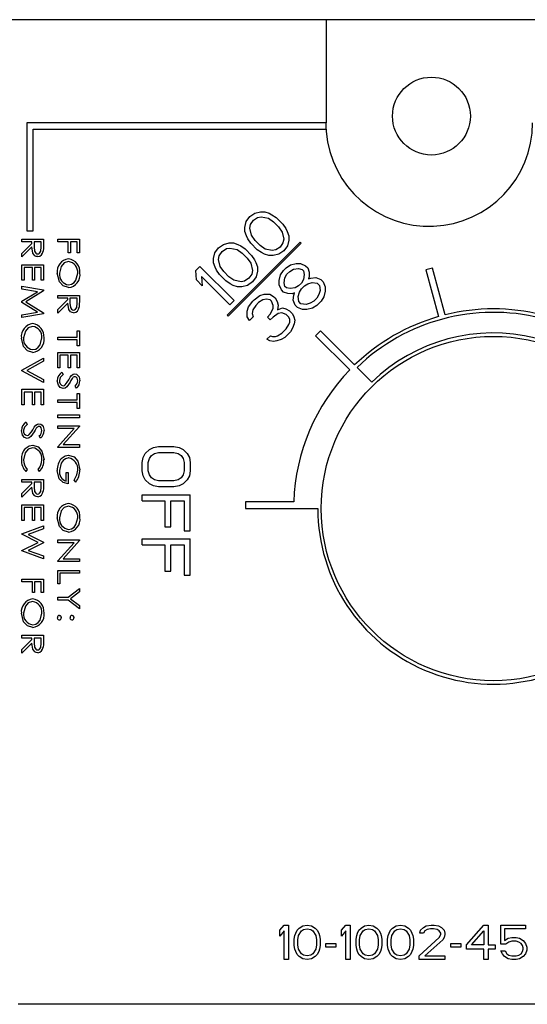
# Model space of a CAD drawing. Extents: x 8 to 167, y 4 to 114.
# Tile 9 of 18: x 68.964 to 69.701, y 47.857 to 49.287. Entities that reach past the tile are written whole.
import ezdxf

# ---------------------------------------------------------------- set-up
doc = ezdxf.new("R2010")
doc.units = 0
doc.layers.add('BODY', color=3, linetype='CONTINUOUS')

msp = doc.modelspace()

# ---------------------------------------------------------------- linework, layer by layer
at = {"layer": 'BODY', "linetype": 'CONTINUOUS'}
for p, q in [((71.0264, 49.2869), (64.8964, 49.2869)), ((69.4086, 49.2869), (69.4086, 49.1369)), ((68.9741, 49.1369), (68.9741, 48.9805)), ((69.4086, 49.1369), (68.9741, 49.1369)), ((69.4086, 49.1279), (69.4086, 49.1369)), ((68.9831, 48.9805), (68.9831, 49.1279)), ((68.9831, 49.1279), (69.4086, 49.1279)), ((69.4086, 49.1279), (69.4086, 49.1244)), ((69.3048, 49.006), (69.3132, 49.008)), ((69.3132, 49.008), (69.3194, 49.008)), ((69.3194, 49.008), (69.3257, 49.0058)), ((69.2905, 48.9853), (69.2925, 48.9936)), ((69.2925, 48.9936), (69.2976, 49.0009)), ((69.2976, 49.0009), (69.3048, 49.006)), ((69.2988, 48.9894), (69.3029, 48.9956)), ((69.3029, 48.9956), (69.3091, 48.9997)), ((69.3091, 48.9997), (69.3143, 49.0007)), ((69.3143, 49.0007), (69.3247, 48.9985)), ((69.3247, 48.9985), (69.3321, 48.9932)), ((69.3257, 49.0058), (69.3299, 49.0037)), ((69.3299, 49.0037), (69.3362, 48.9994)), ((69.3321, 48.9932), (69.3394, 48.9859)), ((69.3362, 48.9994), (69.3456, 48.99)), ((68.9741, 48.9805), (68.9831, 48.9805)), ((69.2905, 48.9791), (69.2905, 48.9853)), ((69.2927, 48.9728), (69.2905, 48.9791)), ((69.2978, 48.9842), (69.2988, 48.9894)), ((69.3, 48.9738), (69.2978, 48.9842)), ((69.3394, 48.9859), (69.3447, 48.9785)), ((69.3447, 48.9785), (69.3469, 48.9681)), ((69.3456, 48.99), (69.3499, 48.9837)), ((69.3499, 48.9837), (69.352, 48.9795)), ((69.352, 48.9795), (69.3542, 48.9732)), ((68.9669, 48.9641), (68.9669, 48.9681)), ((68.9669, 48.9681), (68.9982, 48.9681)), ((68.9814, 48.9641), (68.9669, 48.9641)), ((68.9814, 48.962), (68.9814, 48.9641)), ((68.9846, 48.9641), (68.9845, 48.957)), ((68.995, 48.9641), (68.9846, 48.9641)), ((68.995, 48.9569), (68.995, 48.9641)), ((68.9982, 48.9681), (68.9982, 48.96)), ((69.019, 48.9641), (69.019, 48.9681)), ((69.019, 48.9681), (69.0503, 48.9681)), ((69.0343, 48.9641), (69.019, 48.9641)), ((69.0343, 48.9484), (69.0343, 48.9641)), ((69.0471, 48.9641), (69.0375, 48.9641)), ((69.0375, 48.9641), (69.0375, 48.9484)), ((69.0471, 48.9484), (69.0471, 48.9641)), ((69.0503, 48.9681), (69.0503, 48.9484)), ((69.2647, 48.8576), (69.3707, 48.9637)), ((69.2948, 48.9686), (69.2927, 48.9728)), ((69.299, 48.9623), (69.2948, 48.9686)), ((69.3053, 48.9664), (69.3, 48.9738)), ((69.3126, 48.959), (69.3053, 48.9664)), ((69.3469, 48.9681), (69.3459, 48.9629)), ((69.3542, 48.9669), (69.3522, 48.9586)), ((69.3542, 48.9732), (69.3542, 48.9669)), ((69.3721, 48.9623), (69.3707, 48.9637)), ((68.9669, 48.9475), (68.9814, 48.962)), ((68.9814, 48.9569), (68.9669, 48.9424)), ((69.2471, 48.9483), (69.2522, 48.9555)), ((69.2522, 48.9555), (69.2595, 48.9606)), ((69.2534, 48.944), (69.2575, 48.9502)), ((69.2575, 48.9502), (69.2637, 48.9544)), ((69.2595, 48.9606), (69.2678, 48.9626)), ((69.2637, 48.9544), (69.2689, 48.9553)), ((69.3721, 48.9623), (69.2661, 48.8562)), ((69.2678, 48.9626), (69.274, 48.9626)), ((69.2689, 48.9553), (69.2793, 48.9531)), ((69.274, 48.9626), (69.2803, 48.9604)), ((69.2793, 48.9531), (69.2867, 48.9479)), ((69.2803, 48.9604), (69.2845, 48.9583)), ((69.2845, 48.9583), (69.2908, 48.9541)), ((69.2908, 48.9541), (69.3003, 48.9446)), ((69.3085, 48.9528), (69.299, 48.9623)), ((69.3148, 48.9486), (69.3085, 48.9528)), ((69.32, 48.9538), (69.3126, 48.959)), ((69.3304, 48.9516), (69.32, 48.9538)), ((69.3356, 48.9526), (69.3304, 48.9516)), ((69.3418, 48.9567), (69.3356, 48.9526)), ((69.3471, 48.9514), (69.3399, 48.9463)), ((69.3459, 48.9629), (69.3418, 48.9567)), ((69.3522, 48.9586), (69.3471, 48.9514)), ((68.9669, 48.9424), (68.9669, 48.9475)), ((69.0375, 48.9484), (69.0343, 48.9484)), ((69.0503, 48.9484), (69.0471, 48.9484)), ((69.2451, 48.94), (69.2471, 48.9483)), ((69.2452, 48.9337), (69.2451, 48.94)), ((69.2524, 48.9388), (69.2534, 48.944)), ((69.2546, 48.9284), (69.2524, 48.9388)), ((69.2867, 48.9479), (69.2941, 48.9405)), ((69.2941, 48.9405), (69.2994, 48.9331)), ((69.3003, 48.9446), (69.3045, 48.9383)), ((69.3045, 48.9383), (69.3066, 48.9341)), ((69.319, 48.9465), (69.3148, 48.9486)), ((69.3253, 48.9443), (69.319, 48.9465)), ((69.3315, 48.9443), (69.3253, 48.9443)), ((69.3399, 48.9463), (69.3315, 48.9443)), ((68.9669, 48.9086), (68.9669, 48.9311)), ((68.9669, 48.9311), (68.9982, 48.9311)), ((68.9822, 48.9271), (68.9702, 48.9271)), ((68.9702, 48.9271), (68.9702, 48.9086)), ((68.9822, 48.9086), (68.9822, 48.9271)), ((68.995, 48.9271), (68.9854, 48.9271)), ((68.9854, 48.9271), (68.9854, 48.9086)), ((68.995, 48.9086), (68.995, 48.9271)), ((68.9982, 48.9311), (68.9982, 48.9086)), ((69.2192, 48.9225), (69.2254, 48.9287)), ((69.2204, 48.909), (69.2192, 48.9225)), ((69.2254, 48.9287), (69.2749, 48.8792)), ((69.2473, 48.9274), (69.2452, 48.9337)), ((69.2494, 48.9232), (69.2473, 48.9274)), ((69.2537, 48.9169), (69.2494, 48.9232)), ((69.2599, 48.921), (69.2546, 48.9284)), ((69.2673, 48.9137), (69.2599, 48.921)), ((69.2994, 48.9331), (69.3015, 48.9227)), ((69.3015, 48.9227), (69.3006, 48.9175)), ((69.3066, 48.9341), (69.3088, 48.9278)), ((69.3089, 48.9216), (69.3069, 48.9133)), ((69.3088, 48.9278), (69.3089, 48.9216)), ((69.3424, 48.9163), (69.3465, 48.9225)), ((69.3465, 48.9225), (69.3506, 48.9266)), ((69.3506, 48.9266), (69.3568, 48.9307)), ((69.3517, 48.9172), (69.3559, 48.9213)), ((69.3559, 48.9213), (69.361, 48.9244)), ((69.3568, 48.9307), (69.3651, 48.9327)), ((69.361, 48.9244), (69.3683, 48.9254)), ((69.3651, 48.9327), (69.3714, 48.9326)), ((69.3683, 48.9254), (69.3735, 48.9243)), ((69.3714, 48.9326), (69.3787, 48.9294)), ((69.3735, 48.9243), (69.3756, 48.9222)), ((69.3756, 48.9222), (69.3767, 48.917)), ((69.3787, 48.9294), (69.3819, 48.9263)), ((69.3819, 48.9263), (69.384, 48.92)), ((69.5631, 48.9259), (69.5534, 48.9234)), ((69.5534, 48.9234), (69.5716, 48.8557)), ((69.5812, 48.8583), (69.5631, 48.9259)), ((68.9702, 48.9086), (68.9669, 48.9086)), ((68.9854, 48.9086), (68.9822, 48.9086)), ((68.9982, 48.9086), (68.995, 48.9086)), ((69.2288, 48.9005), (69.2204, 48.909)), ((69.2687, 48.873), (69.2276, 48.9141)), ((69.2276, 48.9141), (69.2288, 48.9005)), ((69.2631, 48.9075), (69.2537, 48.9169)), ((69.2694, 48.9032), (69.2631, 48.9075)), ((69.2746, 48.9084), (69.2673, 48.9137)), ((69.285, 48.9062), (69.2746, 48.9084)), ((69.2902, 48.9072), (69.285, 48.9062)), ((69.2965, 48.9113), (69.2902, 48.9072)), ((69.3017, 48.906), (69.2945, 48.9009)), ((69.3006, 48.9175), (69.2965, 48.9113)), ((69.3069, 48.9133), (69.3017, 48.906)), ((69.3404, 48.908), (69.3424, 48.9163)), ((69.3404, 48.9017), (69.3404, 48.908)), ((69.3477, 48.9048), (69.3487, 48.912)), ((69.3487, 48.912), (69.3517, 48.9172)), ((69.3758, 48.9097), (69.3727, 48.9045)), ((69.3767, 48.917), (69.3758, 48.9097)), ((69.3841, 48.9137), (69.3831, 48.9106)), ((69.3831, 48.9106), (69.3862, 48.9116)), ((69.384, 48.92), (69.3841, 48.9137)), ((69.3862, 48.9116), (69.3935, 48.9126)), ((69.3935, 48.9126), (69.4008, 48.9094)), ((69.4008, 48.9094), (69.404, 48.9062)), ((69.404, 48.9062), (69.4072, 48.8989)), ((68.9669, 48.8956), (68.9669, 48.8997)), ((68.9669, 48.8997), (68.9982, 48.8944)), ((68.9894, 48.8918), (68.9669, 48.8956)), ((68.9669, 48.8779), (68.9894, 48.8918)), ((68.9982, 48.893), (68.9726, 48.877)), ((68.9982, 48.8944), (68.9982, 48.893)), ((69.2736, 48.9011), (69.2694, 48.9032)), ((69.2799, 48.899), (69.2736, 48.9011)), ((69.2862, 48.8989), (69.2799, 48.899)), ((69.2945, 48.9009), (69.2862, 48.8989)), ((69.3436, 48.8944), (69.3404, 48.9017)), ((69.3468, 48.8912), (69.3436, 48.8944)), ((69.3488, 48.8995), (69.3477, 48.9048)), ((69.3509, 48.8974), (69.3488, 48.8995)), ((69.3561, 48.8963), (69.3509, 48.8974)), ((69.3634, 48.8973), (69.3561, 48.8963)), ((69.3686, 48.9004), (69.3634, 48.8973)), ((69.3727, 48.9045), (69.3686, 48.9004)), ((69.3697, 48.891), (69.3728, 48.8962)), ((69.3728, 48.8962), (69.3769, 48.9003)), ((69.3769, 48.9003), (69.3821, 48.9033)), ((69.3821, 48.9033), (69.3883, 48.9054)), ((69.3883, 48.9054), (69.3956, 48.9042)), ((69.3956, 48.9042), (69.3988, 48.9011)), ((69.3999, 48.8938), (69.3979, 48.8876)), ((69.3988, 48.9011), (69.3999, 48.8938)), ((69.4072, 48.8927), (69.4052, 48.8843)), ((69.4072, 48.8989), (69.4072, 48.8927)), ((68.9669, 48.8761), (68.9669, 48.8779)), ((69.019, 48.8824), (69.019, 48.8864)), ((69.019, 48.8864), (69.0503, 48.8864)), ((69.0335, 48.8824), (69.019, 48.8824)), ((69.019, 48.8659), (69.0335, 48.8803)), ((69.0335, 48.8803), (69.0335, 48.8824)), ((69.0367, 48.8824), (69.0366, 48.8754)), ((69.0471, 48.8824), (69.0367, 48.8824)), ((69.0471, 48.8752), (69.0471, 48.8824)), ((69.0503, 48.8864), (69.0503, 48.8784)), ((69.2749, 48.8792), (69.2687, 48.873)), ((69.296, 48.8699), (69.3021, 48.8781)), ((69.3021, 48.8781), (69.3042, 48.8802)), ((69.3042, 48.8802), (69.3125, 48.8864)), ((69.3167, 48.8801), (69.3105, 48.876)), ((69.3125, 48.8864), (69.3187, 48.8884)), ((69.3219, 48.8811), (69.3167, 48.8801)), ((69.3187, 48.8884), (69.327, 48.8883)), ((69.3271, 48.88), (69.3219, 48.8811)), ((69.327, 48.8883), (69.3323, 48.8851)), ((69.3292, 48.8779), (69.3271, 48.88)), ((69.3314, 48.8716), (69.3292, 48.8779)), ((69.3323, 48.8851), (69.3344, 48.883)), ((69.3344, 48.883), (69.3376, 48.8778)), ((69.3376, 48.8778), (69.3387, 48.8725)), ((69.3531, 48.8891), (69.3468, 48.8912)), ((69.3593, 48.889), (69.3531, 48.8891)), ((69.3624, 48.89), (69.3593, 48.889)), ((69.3605, 48.8796), (69.3614, 48.8869)), ((69.3637, 48.8723), (69.3605, 48.8796)), ((69.3614, 48.8869), (69.3624, 48.89)), ((69.3677, 48.8847), (69.3697, 48.891)), ((69.3688, 48.8774), (69.3677, 48.8847)), ((69.372, 48.8743), (69.3688, 48.8774)), ((69.3907, 48.8782), (69.3855, 48.8752)), ((69.3948, 48.8824), (69.3907, 48.8782)), ((69.3979, 48.8876), (69.3948, 48.8824)), ((69.4011, 48.8781), (69.3949, 48.872)), ((69.4052, 48.8843), (69.4011, 48.8781)), ((68.9894, 48.8622), (68.9669, 48.8761)), ((68.9726, 48.877), (68.9982, 48.8611)), ((69.0335, 48.8752), (69.019, 48.8608)), ((69.019, 48.8608), (69.019, 48.8659)), ((69.2939, 48.8636), (69.296, 48.8699)), ((69.294, 48.8553), (69.2939, 48.8636)), ((69.3023, 48.8656), (69.3013, 48.8604)), ((69.3064, 48.8718), (69.3023, 48.8656)), ((69.3105, 48.876), (69.3064, 48.8718)), ((69.3273, 48.8591), (69.3314, 48.8674)), ((69.3314, 48.8674), (69.3314, 48.8716)), ((69.3387, 48.8725), (69.3377, 48.8653)), ((69.3377, 48.8653), (69.345, 48.8683)), ((69.345, 48.8683), (69.3502, 48.8672)), ((69.3502, 48.8672), (69.3554, 48.864)), ((69.3554, 48.864), (69.3596, 48.8598)), ((69.3668, 48.8691), (69.3637, 48.8723)), ((69.3742, 48.8659), (69.3668, 48.8691)), ((69.3793, 48.8732), (69.372, 48.8743)), ((69.3804, 48.8659), (69.3742, 48.8659)), ((69.3855, 48.8752), (69.3793, 48.8732)), ((69.3887, 48.8678), (69.3804, 48.8659)), ((69.3949, 48.872), (69.3887, 48.8678)), ((68.9669, 48.8584), (68.9894, 48.8622)), ((68.9982, 48.8596), (68.9669, 48.8544)), ((68.9669, 48.8544), (68.9669, 48.8584)), ((68.9982, 48.8611), (68.9982, 48.8596)), ((69.2661, 48.8562), (69.2647, 48.8576)), ((69.2972, 48.8501), (69.294, 48.8553)), ((69.3024, 48.8552), (69.2972, 48.8501)), ((69.3013, 48.8604), (69.3024, 48.8552)), ((69.3232, 48.855), (69.3273, 48.8591)), ((69.3274, 48.8508), (69.3232, 48.855)), ((69.3315, 48.8549), (69.3274, 48.8508)), ((69.3388, 48.86), (69.3315, 48.8549)), ((69.344, 48.861), (69.3388, 48.86)), ((69.3503, 48.8589), (69.344, 48.861)), ((69.3545, 48.8547), (69.3503, 48.8589)), ((69.3556, 48.8515), (69.3545, 48.8547)), ((69.3556, 48.8474), (69.3556, 48.8515)), ((69.3596, 48.8598), (69.3618, 48.8556)), ((69.3618, 48.8556), (69.3629, 48.8504)), ((69.3629, 48.8504), (69.3619, 48.8452)), ((69.0471, 48.826), (69.0471, 48.8348)), ((69.0471, 48.8348), (69.0503, 48.8348)), ((69.0503, 48.8348), (69.0503, 48.8132)), ((69.3443, 48.8318), (69.3505, 48.838)), ((69.3505, 48.838), (69.3546, 48.8442)), ((69.3546, 48.8442), (69.3556, 48.8474)), ((69.3599, 48.839), (69.3568, 48.8338)), ((69.3619, 48.8452), (69.3599, 48.839)), ((69.4004, 48.835), (69.3933, 48.8279)), ((69.4499, 48.7855), (69.4004, 48.835)), ((69.019, 48.822), (69.019, 48.826)), ((69.019, 48.826), (69.0471, 48.826)), ((69.0471, 48.822), (69.019, 48.822)), ((69.0471, 48.8132), (69.0471, 48.822)), ((69.3225, 48.8227), (69.3277, 48.8279)), ((69.3267, 48.8206), (69.3225, 48.8227)), ((69.3319, 48.8195), (69.3267, 48.8206)), ((69.3277, 48.8279), (69.3308, 48.8268)), ((69.3308, 48.8268), (69.335, 48.8267)), ((69.3371, 48.8205), (69.3319, 48.8195)), ((69.335, 48.8267), (69.3381, 48.8277)), ((69.3434, 48.8225), (69.3371, 48.8205)), ((69.3381, 48.8277), (69.3443, 48.8318)), ((69.3485, 48.8255), (69.3434, 48.8225)), ((69.3568, 48.8338), (69.3485, 48.8255)), ((69.3933, 48.8279), (69.4429, 48.7784)), ((69.0503, 48.8132), (69.0471, 48.8132)), ((68.9669, 48.7779), (68.9982, 48.7952)), ((68.9982, 48.7952), (68.9982, 48.7908)), ((69.019, 48.7814), (69.019, 48.8038)), ((69.019, 48.8038), (69.0503, 48.8038)), ((69.0343, 48.7998), (69.0222, 48.7998)), ((69.0222, 48.7998), (69.0222, 48.7814)), ((69.0343, 48.7814), (69.0343, 48.7998)), ((69.0471, 48.7998), (69.0375, 48.7998)), ((69.0375, 48.7998), (69.0375, 48.7814)), ((69.0471, 48.7814), (69.0471, 48.7998)), ((69.0503, 48.8038), (69.0503, 48.7814)), ((68.9669, 48.7771), (68.9669, 48.7779)), ((68.9982, 48.7908), (68.9741, 48.7775)), ((68.9741, 48.7775), (68.9982, 48.7643)), ((69.0222, 48.7814), (69.019, 48.7814)), ((69.0375, 48.7814), (69.0343, 48.7814)), ((69.0503, 48.7814), (69.0471, 48.7814)), ((69.4747, 48.7607), (69.4535, 48.7819)), ((68.9982, 48.7599), (68.9669, 48.7771)), ((68.9982, 48.7643), (68.9982, 48.7599)), ((69.0251, 48.7748), (69.0267, 48.7714)), ((68.9669, 48.7277), (68.9669, 48.7501)), ((68.9669, 48.7501), (68.9982, 48.7501)), ((68.9982, 48.7501), (68.9982, 48.7277)), ((69.0462, 48.7516), (69.0443, 48.7548)), ((68.9822, 48.7461), (68.9702, 48.7461)), ((68.9702, 48.7461), (68.9702, 48.7277)), ((68.9822, 48.7277), (68.9822, 48.7461)), ((68.995, 48.7461), (68.9854, 48.7461)), ((68.9854, 48.7461), (68.9854, 48.7277)), ((68.995, 48.7277), (68.995, 48.7461)), ((69.019, 48.731), (69.019, 48.735)), ((69.019, 48.735), (69.0471, 48.735)), ((69.0471, 48.7438), (69.0503, 48.7438)), ((69.0471, 48.735), (69.0471, 48.7438)), ((69.0503, 48.7438), (69.0503, 48.7222)), ((68.9702, 48.7277), (68.9669, 48.7277)), ((68.9854, 48.7277), (68.9822, 48.7277)), ((68.9982, 48.7277), (68.995, 48.7277)), ((69.0471, 48.731), (69.019, 48.731)), ((69.0471, 48.7222), (69.0471, 48.731)), ((69.0503, 48.7222), (69.0471, 48.7222)), ((69.019, 48.7088), (69.019, 48.7128)), ((69.019, 48.7128), (69.0503, 48.7128)), ((69.0503, 48.7088), (69.019, 48.7088)), ((69.0503, 48.7128), (69.0503, 48.7088)), ((68.973, 48.7025), (68.9746, 48.6992)), ((69.019, 48.693), (69.019, 48.697)), ((69.019, 48.697), (69.0503, 48.697)), ((69.019, 48.6667), (69.0426, 48.693)), ((69.0426, 48.693), (69.019, 48.693)), ((69.0503, 48.6962), (69.0267, 48.6698)), ((69.0503, 48.697), (69.0503, 48.6962)), ((68.9941, 48.6793), (68.9922, 48.6825)), ((69.019, 48.6658), (69.019, 48.6667)), ((69.0503, 48.6658), (69.019, 48.6658)), ((69.0267, 48.6698), (69.0503, 48.6698)), ((69.0503, 48.6698), (69.0503, 48.6658)), ((69.1519, 48.6625), (69.1578, 48.6655)), ((69.1578, 48.6655), (69.1653, 48.6669)), ((69.1653, 48.6669), (69.1876, 48.6669)), ((69.1876, 48.6669), (69.1951, 48.6655)), ((69.1951, 48.6655), (69.201, 48.6625)), ((69.1414, 48.6436), (69.1429, 48.6509)), ((69.1429, 48.6509), (69.1459, 48.6567)), ((69.1459, 48.6567), (69.1519, 48.6625)), ((69.1504, 48.6436), (69.1519, 48.6494)), ((69.1519, 48.6494), (69.1548, 48.6538)), ((69.1548, 48.6538), (69.1593, 48.6567)), ((69.1593, 48.6567), (69.1653, 48.6582)), ((69.1653, 48.6582), (69.1876, 48.6582)), ((69.1876, 48.6582), (69.1936, 48.6567)), ((69.1936, 48.6567), (69.198, 48.6538)), ((69.198, 48.6538), (69.201, 48.6494)), ((69.201, 48.6625), (69.207, 48.6567)), ((69.201, 48.6494), (69.2025, 48.6436)), ((69.207, 48.6567), (69.21, 48.6509)), ((69.21, 48.6509), (69.2114, 48.6436)), ((69.1414, 48.6319), (69.1414, 48.6436)), ((69.1504, 48.6319), (69.1504, 48.6436)), ((69.2025, 48.6436), (69.2025, 48.6319)), ((69.2114, 48.6436), (69.2114, 48.6319)), ((68.9746, 48.6338), (68.9727, 48.6307)), ((68.9925, 48.6307), (68.9906, 48.6338)), ((69.0311, 48.6167), (69.0311, 48.6295)), ((69.0311, 48.6295), (69.0343, 48.6295)), ((69.0343, 48.6295), (69.0343, 48.6127)), ((69.1429, 48.6246), (69.1414, 48.6319)), ((69.1459, 48.6188), (69.1429, 48.6246)), ((69.1519, 48.6261), (69.1504, 48.6319)), ((69.1548, 48.6217), (69.1519, 48.6261)), ((69.1593, 48.6188), (69.1548, 48.6217)), ((69.198, 48.6217), (69.1936, 48.6188)), ((69.201, 48.6261), (69.198, 48.6217)), ((69.2025, 48.6319), (69.201, 48.6261)), ((69.21, 48.6246), (69.207, 48.6188)), ((69.2114, 48.6319), (69.21, 48.6246)), ((68.9669, 48.6153), (68.9669, 48.6193)), ((68.9669, 48.6193), (68.9982, 48.6193)), ((68.9814, 48.6153), (68.9669, 48.6153)), ((68.9669, 48.5987), (68.9814, 48.6132)), ((68.9814, 48.6081), (68.9669, 48.5936)), ((68.9814, 48.6132), (68.9814, 48.6153)), ((68.9846, 48.6153), (68.9845, 48.6082)), ((68.995, 48.6153), (68.9846, 48.6153)), ((68.995, 48.6081), (68.995, 48.6153)), ((68.9982, 48.6193), (68.9982, 48.6112)), ((69.045, 48.6151), (69.0427, 48.6182)), ((69.1519, 48.613), (69.1459, 48.6188)), ((69.1578, 48.61), (69.1519, 48.613)), ((69.1653, 48.6086), (69.1578, 48.61)), ((69.1653, 48.6173), (69.1593, 48.6188)), ((69.1876, 48.6173), (69.1653, 48.6173)), ((69.1876, 48.6086), (69.1653, 48.6086)), ((69.1936, 48.6188), (69.1876, 48.6173)), ((69.1951, 48.61), (69.1876, 48.6086)), ((69.201, 48.613), (69.1951, 48.61)), ((69.207, 48.6188), (69.201, 48.613)), ((68.9669, 48.5936), (68.9669, 48.5987)), ((69.1414, 48.5969), (69.2114, 48.5969)), ((69.1414, 48.5882), (69.1414, 48.5969)), ((69.2114, 48.5444), (69.2114, 48.5969)), ((68.9669, 48.5598), (68.9669, 48.5823)), ((68.9669, 48.5823), (68.9982, 48.5823)), ((68.9822, 48.5783), (68.9702, 48.5783)), ((68.9702, 48.5783), (68.9702, 48.5598)), ((68.9822, 48.5598), (68.9822, 48.5783)), ((68.995, 48.5783), (68.9854, 48.5783)), ((68.9854, 48.5783), (68.9854, 48.5598)), ((68.995, 48.5598), (68.995, 48.5783)), ((68.9982, 48.5823), (68.9982, 48.5598)), ((69.1414, 48.5882), (69.1742, 48.5882)), ((69.1742, 48.5882), (69.1742, 48.5503)), ((69.1831, 48.5882), (69.2025, 48.5882)), ((69.1831, 48.5503), (69.1831, 48.5882)), ((69.2025, 48.5882), (69.2025, 48.5444)), ((69.2914, 48.5869), (69.2914, 48.5769)), ((69.3616, 48.5869), (69.2914, 48.5869)), ((69.2914, 48.5769), (69.3964, 48.5769)), ((68.9702, 48.5598), (68.9669, 48.5598)), ((68.9669, 48.5404), (68.9982, 48.5517)), ((68.9854, 48.5598), (68.9822, 48.5598)), ((68.9982, 48.5598), (68.995, 48.5598)), ((68.9982, 48.5517), (68.9982, 48.5475)), ((69.1742, 48.5503), (69.1831, 48.5503)), ((68.9669, 48.5395), (68.9669, 48.5404)), ((68.9906, 48.5278), (68.9669, 48.5395)), ((68.9982, 48.5475), (68.9758, 48.5394)), ((68.9758, 48.5394), (68.9982, 48.5283)), ((69.2025, 48.5444), (69.2114, 48.5444)), ((68.9669, 48.5161), (68.9906, 48.5278)), ((68.9982, 48.5273), (68.9758, 48.5162)), ((68.9982, 48.5283), (68.9982, 48.5273)), ((69.019, 48.5313), (69.0503, 48.5313)), ((69.019, 48.5273), (69.019, 48.5313)), ((69.019, 48.501), (69.0426, 48.5273)), ((69.0426, 48.5273), (69.019, 48.5273)), ((69.0503, 48.5305), (69.0267, 48.5041)), ((69.0503, 48.5313), (69.0503, 48.5305)), ((69.1414, 48.5328), (69.2114, 48.5328)), ((69.1414, 48.524), (69.1414, 48.5328)), ((69.1414, 48.524), (69.1742, 48.524)), ((69.1742, 48.524), (69.1742, 48.4861)), ((69.1831, 48.524), (69.2025, 48.524)), ((69.1831, 48.4861), (69.1831, 48.524)), ((69.2025, 48.524), (69.2025, 48.4803)), ((69.2114, 48.4803), (69.2114, 48.5328)), ((68.9669, 48.5153), (68.9669, 48.5161)), ((68.9982, 48.504), (68.9669, 48.5153)), ((68.9758, 48.5162), (68.9982, 48.5081)), ((68.9982, 48.5081), (68.9982, 48.504)), ((69.019, 48.5001), (69.019, 48.501)), ((69.0503, 48.5001), (69.019, 48.5001)), ((69.0267, 48.5041), (69.0503, 48.5041)), ((69.0503, 48.5041), (69.0503, 48.5001)), ((69.019, 48.4678), (69.019, 48.4871)), ((69.019, 48.4871), (69.0503, 48.4871)), ((69.0222, 48.4831), (69.0222, 48.4678)), ((69.0503, 48.4831), (69.0222, 48.4831)), ((69.0503, 48.4871), (69.0503, 48.4831)), ((69.1742, 48.4861), (69.1831, 48.4861)), ((69.2025, 48.4803), (69.2114, 48.4803)), ((68.9669, 48.4704), (68.9669, 48.4744)), ((68.9669, 48.4744), (68.9982, 48.4744)), ((68.9822, 48.4704), (68.9669, 48.4704)), ((68.9822, 48.4548), (68.9822, 48.4704)), ((68.995, 48.4704), (68.9854, 48.4704)), ((68.9854, 48.4704), (68.9854, 48.4548)), ((68.995, 48.4548), (68.995, 48.4704)), ((68.9982, 48.4744), (68.9982, 48.4548)), ((69.0222, 48.4678), (69.019, 48.4678)), ((68.9854, 48.4548), (68.9822, 48.4548)), ((68.9982, 48.4548), (68.995, 48.4548)), ((69.0339, 48.448), (69.0503, 48.4609)), ((69.0503, 48.4562), (69.0373, 48.446)), ((69.0503, 48.4609), (69.0503, 48.4562)), ((69.019, 48.444), (69.019, 48.448)), ((69.019, 48.448), (69.0339, 48.448)), ((69.0339, 48.444), (69.019, 48.444)), ((69.0503, 48.4312), (69.0339, 48.444)), ((69.0373, 48.446), (69.0503, 48.4359)), ((69.0503, 48.4359), (69.0503, 48.4312)), ((68.9669, 48.3888), (68.9669, 48.3928)), ((68.9669, 48.3928), (68.9982, 48.3928)), ((68.9982, 48.3928), (68.9982, 48.3847)), ((68.9814, 48.3888), (68.9669, 48.3888)), ((68.9669, 48.3722), (68.9814, 48.3866)), ((68.9814, 48.3815), (68.9669, 48.3671)), ((68.9814, 48.3866), (68.9814, 48.3888)), ((68.9846, 48.3888), (68.9845, 48.3817)), ((68.995, 48.3888), (68.9846, 48.3888)), ((68.995, 48.3816), (68.995, 48.3888)), ((68.9669, 48.3671), (68.9669, 48.3722)), ((69.3414, 47.9645), (69.3477, 47.9719)), ((69.3414, 47.956), (69.3414, 47.9645)), ((69.3477, 47.9634), (69.3414, 47.956)), ((69.3477, 47.9719), (69.3539, 47.9719)), ((69.3477, 47.9219), (69.3477, 47.9634)), ((69.3539, 47.9719), (69.3539, 47.9219)), ((69.3644, 47.9602), (69.3664, 47.9645)), ((69.3664, 47.9645), (69.3696, 47.9677)), ((69.3685, 47.957), (69.3727, 47.9634)), ((69.3696, 47.9677), (69.3748, 47.9709)), ((69.3727, 47.9634), (69.3758, 47.9655)), ((69.3748, 47.9709), (69.381, 47.9719)), ((69.3758, 47.9655), (69.381, 47.9666)), ((69.381, 47.9719), (69.3873, 47.9709)), ((69.381, 47.9666), (69.3862, 47.9655)), ((69.3862, 47.9655), (69.3894, 47.9634)), ((69.3873, 47.9709), (69.3925, 47.9677)), ((69.3894, 47.9634), (69.3935, 47.957)), ((69.3925, 47.9677), (69.3956, 47.9645)), ((69.3956, 47.9645), (69.3977, 47.9602)), ((69.431, 47.9645), (69.4373, 47.9719)), ((69.431, 47.956), (69.431, 47.9645)), ((69.4373, 47.9634), (69.431, 47.956)), ((69.4373, 47.9719), (69.4435, 47.9719)), ((69.4373, 47.9219), (69.4373, 47.9634)), ((69.4435, 47.9719), (69.4435, 47.9219)), ((69.4539, 47.9602), (69.456, 47.9645)), ((69.456, 47.9645), (69.4592, 47.9677)), ((69.4581, 47.957), (69.4623, 47.9634)), ((69.4592, 47.9677), (69.4644, 47.9709)), ((69.4623, 47.9634), (69.4654, 47.9655)), ((69.4644, 47.9709), (69.4706, 47.9719)), ((69.4654, 47.9655), (69.4706, 47.9666)), ((69.4706, 47.9719), (69.4769, 47.9709)), ((69.4706, 47.9666), (69.4758, 47.9655)), ((69.4758, 47.9655), (69.4789, 47.9634)), ((69.4769, 47.9709), (69.4821, 47.9677)), ((69.4789, 47.9634), (69.4831, 47.957)), ((69.4821, 47.9677), (69.4852, 47.9645)), ((69.4852, 47.9645), (69.4873, 47.9602)), ((69.4998, 47.9602), (69.5019, 47.9645)), ((69.5019, 47.9645), (69.505, 47.9677)), ((69.5039, 47.957), (69.5081, 47.9634)), ((69.505, 47.9677), (69.5102, 47.9709)), ((69.5081, 47.9634), (69.5112, 47.9655)), ((69.5102, 47.9709), (69.5164, 47.9719)), ((69.5112, 47.9655), (69.5164, 47.9666)), ((69.5164, 47.9719), (69.5227, 47.9709)), ((69.5164, 47.9666), (69.5217, 47.9655)), ((69.5217, 47.9655), (69.5248, 47.9634)), ((69.5227, 47.9709), (69.5279, 47.9677)), ((69.5248, 47.9634), (69.5289, 47.957)), ((69.5279, 47.9677), (69.531, 47.9645)), ((69.531, 47.9645), (69.5331, 47.9602)), ((69.5446, 47.9602), (69.5456, 47.9645)), ((69.5456, 47.9645), (69.5498, 47.9687)), ((69.5498, 47.9687), (69.5539, 47.9709)), ((69.5519, 47.9634), (69.5498, 47.9602)), ((69.555, 47.9655), (69.5519, 47.9634)), ((69.5539, 47.9709), (69.5612, 47.9719)), ((69.5602, 47.9666), (69.555, 47.9655)), ((69.5644, 47.9666), (69.5602, 47.9666)), ((69.5612, 47.9719), (69.5654, 47.9719)), ((69.5696, 47.9655), (69.5644, 47.9666)), ((69.5654, 47.9719), (69.5717, 47.9709)), ((69.5727, 47.9634), (69.5696, 47.9655)), ((69.5717, 47.9709), (69.5758, 47.9687)), ((69.5748, 47.9602), (69.5727, 47.9634)), ((69.5758, 47.9687), (69.58, 47.9645)), ((69.58, 47.9645), (69.581, 47.9602)), ((69.6123, 47.9432), (69.6373, 47.9719)), ((69.6196, 47.9432), (69.6373, 47.9634)), ((69.6373, 47.9719), (69.6435, 47.9719)), ((69.6373, 47.9634), (69.6373, 47.9432)), ((69.6435, 47.9719), (69.6435, 47.9432)), ((69.6623, 47.9443), (69.6623, 47.9719)), ((69.6623, 47.9719), (69.6977, 47.9719)), ((69.6977, 47.9666), (69.6675, 47.9666)), ((69.6675, 47.9666), (69.6675, 47.9496)), ((69.6977, 47.9719), (69.6977, 47.9666)), ((69.3623, 47.9517), (69.3633, 47.957)), ((69.3623, 47.9421), (69.3623, 47.9517)), ((69.3633, 47.957), (69.3644, 47.9602)), ((69.3675, 47.9506), (69.3685, 47.957)), ((69.3675, 47.9432), (69.3675, 47.9506)), ((69.3935, 47.957), (69.3946, 47.9506)), ((69.3946, 47.9506), (69.3946, 47.9432)), ((69.3977, 47.9602), (69.3987, 47.957)), ((69.3987, 47.957), (69.3998, 47.9517)), ((69.3998, 47.9517), (69.3998, 47.9421)), ((69.4519, 47.9517), (69.4529, 47.957)), ((69.4519, 47.9421), (69.4519, 47.9517)), ((69.4529, 47.957), (69.4539, 47.9602)), ((69.4571, 47.9506), (69.4581, 47.957)), ((69.4571, 47.9432), (69.4571, 47.9506)), ((69.4831, 47.957), (69.4842, 47.9506)), ((69.4842, 47.9506), (69.4842, 47.9432)), ((69.4873, 47.9602), (69.4883, 47.957)), ((69.4883, 47.957), (69.4894, 47.9517)), ((69.4894, 47.9517), (69.4894, 47.9421)), ((69.4977, 47.9517), (69.4987, 47.957)), ((69.4977, 47.9421), (69.4977, 47.9517)), ((69.4987, 47.957), (69.4998, 47.9602)), ((69.5029, 47.9506), (69.5039, 47.957)), ((69.5029, 47.9432), (69.5029, 47.9506)), ((69.5289, 47.957), (69.53, 47.9506)), ((69.53, 47.9506), (69.53, 47.9432)), ((69.5331, 47.9602), (69.5342, 47.957)), ((69.5342, 47.957), (69.5352, 47.9517)), ((69.5352, 47.9517), (69.5352, 47.9421)), ((69.5435, 47.9272), (69.5727, 47.9538)), ((69.5498, 47.9602), (69.5446, 47.9602)), ((69.5779, 47.9506), (69.5519, 47.9272)), ((69.5727, 47.9538), (69.5748, 47.9581)), ((69.5748, 47.9581), (69.5748, 47.9602)), ((69.58, 47.9538), (69.5779, 47.9506)), ((69.581, 47.9581), (69.58, 47.9538)), ((69.581, 47.9602), (69.581, 47.9581)), ((69.6675, 47.9496), (69.6727, 47.9528)), ((69.6727, 47.9528), (69.6779, 47.9538)), ((69.6779, 47.9485), (69.6737, 47.9474)), ((69.6779, 47.9538), (69.6842, 47.9538)), ((69.6842, 47.9485), (69.6779, 47.9485)), ((69.6842, 47.9538), (69.6894, 47.9528)), ((69.6883, 47.9474), (69.6842, 47.9485)), ((69.6894, 47.9528), (69.6946, 47.9496)), ((69.6946, 47.9496), (69.6977, 47.9453)), ((69.3633, 47.9368), (69.3623, 47.9421)), ((69.3644, 47.9336), (69.3633, 47.9368)), ((69.3664, 47.9294), (69.3644, 47.9336)), ((69.3685, 47.9368), (69.3675, 47.9432)), ((69.3727, 47.9304), (69.3685, 47.9368)), ((69.3935, 47.9368), (69.3894, 47.9304)), ((69.3946, 47.9432), (69.3935, 47.9368)), ((69.3977, 47.9336), (69.3956, 47.9294)), ((69.3987, 47.9368), (69.3977, 47.9336)), ((69.3998, 47.9421), (69.3987, 47.9368)), ((69.4081, 47.94), (69.4081, 47.9453)), ((69.4081, 47.9453), (69.4227, 47.9453)), ((69.4227, 47.94), (69.4081, 47.94)), ((69.4227, 47.9453), (69.4227, 47.94)), ((69.4529, 47.9368), (69.4519, 47.9421)), ((69.4539, 47.9336), (69.4529, 47.9368)), ((69.456, 47.9294), (69.4539, 47.9336)), ((69.4581, 47.9368), (69.4571, 47.9432)), ((69.4623, 47.9304), (69.4581, 47.9368)), ((69.4831, 47.9368), (69.4789, 47.9304)), ((69.4842, 47.9432), (69.4831, 47.9368)), ((69.4873, 47.9336), (69.4852, 47.9294)), ((69.4883, 47.9368), (69.4873, 47.9336)), ((69.4894, 47.9421), (69.4883, 47.9368)), ((69.4987, 47.9368), (69.4977, 47.9421)), ((69.4998, 47.9336), (69.4987, 47.9368)), ((69.5019, 47.9294), (69.4998, 47.9336)), ((69.5039, 47.9368), (69.5029, 47.9432)), ((69.5081, 47.9304), (69.5039, 47.9368)), ((69.5289, 47.9368), (69.5248, 47.9304)), ((69.53, 47.9432), (69.5289, 47.9368)), ((69.5331, 47.9336), (69.531, 47.9294)), ((69.5342, 47.9368), (69.5331, 47.9336)), ((69.5352, 47.9421), (69.5342, 47.9368)), ((69.5894, 47.94), (69.5894, 47.9453)), ((69.5894, 47.9453), (69.6039, 47.9453)), ((69.6039, 47.94), (69.5894, 47.94)), ((69.6039, 47.9453), (69.6039, 47.94)), ((69.6123, 47.9368), (69.6123, 47.9432)), ((69.6373, 47.9368), (69.6123, 47.9368)), ((69.6373, 47.9432), (69.6196, 47.9432)), ((69.6373, 47.9219), (69.6373, 47.9368)), ((69.6435, 47.9432), (69.6539, 47.9432)), ((69.6539, 47.9368), (69.6435, 47.9368)), ((69.6435, 47.9368), (69.6435, 47.9219)), ((69.6539, 47.9432), (69.6539, 47.9368)), ((69.6696, 47.9443), (69.6623, 47.9443)), ((69.6644, 47.9304), (69.6623, 47.9347)), ((69.6623, 47.9347), (69.6685, 47.9347)), ((69.6685, 47.9347), (69.6706, 47.9304)), ((69.6737, 47.9474), (69.6696, 47.9443)), ((69.6914, 47.9453), (69.6883, 47.9474)), ((69.6935, 47.9421), (69.6914, 47.9453)), ((69.6914, 47.9304), (69.6935, 47.9336)), ((69.6946, 47.9389), (69.6935, 47.9421)), ((69.6935, 47.9336), (69.6946, 47.9368)), ((69.6946, 47.9368), (69.6946, 47.9389)), ((69.6977, 47.9453), (69.6998, 47.94)), ((69.6998, 47.9357), (69.6977, 47.9304)), ((69.6998, 47.94), (69.6998, 47.9357)), ((69.3539, 47.9219), (69.3477, 47.9219)), ((69.3696, 47.9262), (69.3664, 47.9294)), ((69.3748, 47.923), (69.3696, 47.9262)), ((69.3758, 47.9283), (69.3727, 47.9304)), ((69.381, 47.9219), (69.3748, 47.923)), ((69.381, 47.9272), (69.3758, 47.9283)), ((69.3862, 47.9283), (69.381, 47.9272)), ((69.3873, 47.923), (69.381, 47.9219)), ((69.3894, 47.9304), (69.3862, 47.9283)), ((69.3925, 47.9262), (69.3873, 47.923)), ((69.3956, 47.9294), (69.3925, 47.9262)), ((69.4435, 47.9219), (69.4373, 47.9219)), ((69.4592, 47.9262), (69.456, 47.9294)), ((69.4644, 47.923), (69.4592, 47.9262)), ((69.4654, 47.9283), (69.4623, 47.9304)), ((69.4706, 47.9219), (69.4644, 47.923)), ((69.4706, 47.9272), (69.4654, 47.9283)), ((69.4758, 47.9283), (69.4706, 47.9272)), ((69.4769, 47.923), (69.4706, 47.9219)), ((69.4789, 47.9304), (69.4758, 47.9283)), ((69.4821, 47.9262), (69.4769, 47.923)), ((69.4852, 47.9294), (69.4821, 47.9262)), ((69.505, 47.9262), (69.5019, 47.9294)), ((69.5102, 47.923), (69.505, 47.9262)), ((69.5112, 47.9283), (69.5081, 47.9304)), ((69.5164, 47.9219), (69.5102, 47.923)), ((69.5164, 47.9272), (69.5112, 47.9283)), ((69.5217, 47.9283), (69.5164, 47.9272)), ((69.5227, 47.923), (69.5164, 47.9219)), ((69.5248, 47.9304), (69.5217, 47.9283)), ((69.5279, 47.9262), (69.5227, 47.923)), ((69.531, 47.9294), (69.5279, 47.9262)), ((69.5435, 47.9219), (69.5435, 47.9272)), ((69.581, 47.9219), (69.5435, 47.9219)), ((69.5519, 47.9272), (69.581, 47.9272)), ((69.581, 47.9272), (69.581, 47.9219)), ((69.6435, 47.9219), (69.6373, 47.9219)), ((69.6675, 47.9262), (69.6644, 47.9304)), ((69.6727, 47.923), (69.6675, 47.9262)), ((69.6706, 47.9304), (69.6737, 47.9283)), ((69.6779, 47.9219), (69.6727, 47.923)), ((69.6737, 47.9283), (69.6779, 47.9272)), ((69.6779, 47.9272), (69.6842, 47.9272)), ((69.6842, 47.9219), (69.6779, 47.9219)), ((69.6842, 47.9272), (69.6883, 47.9283)), ((69.6894, 47.923), (69.6842, 47.9219)), ((69.6883, 47.9283), (69.6914, 47.9304)), ((69.6946, 47.9262), (69.6894, 47.923)), ((69.6977, 47.9304), (69.6946, 47.9262)), ((70.3414, 47.8569), (68.9614, 47.8569))]:
    msp.add_line(p, q, dxfattribs=at)
for points in [[(68.9898, 48.9428), (68.9876, 48.9432), (68.9855, 48.9442), (68.9828, 48.9478), (68.9814, 48.9569)], [(68.9845, 48.957), (68.9852, 48.9507), (68.9869, 48.948), (68.9883, 48.9471), (68.9898, 48.9468)], [(68.9898, 48.9468), (68.9914, 48.9471), (68.9927, 48.948), (68.9944, 48.9506), (68.995, 48.9569)], [(68.9982, 48.96), (68.9981, 48.9549), (68.9978, 48.9509)], [(69.0345, 48.9355), (69.0283, 48.9336), (69.024, 48.9287), (69.0214, 48.9187)], [(69.0347, 48.8978), (69.0269, 48.9002), (69.0214, 48.9062), (69.0182, 48.9186)], [(69.0347, 48.9018), (69.039, 48.9027), (69.0427, 48.9051), (69.0453, 48.9087), (69.0479, 48.9187)], [(69.0503, 48.8784), (69.0502, 48.8733), (69.0499, 48.8693)], [(69.0419, 48.8612), (69.0397, 48.8615), (69.0376, 48.8626), (69.0349, 48.8662), (69.0335, 48.8752)], [(69.0366, 48.8754), (69.0373, 48.869), (69.039, 48.8663), (69.0404, 48.8655), (69.0419, 48.8652)], [(69.0419, 48.8652), (69.0435, 48.8655), (69.0448, 48.8664), (69.0465, 48.869), (69.0471, 48.8752)], [(68.9824, 48.8414), (68.9762, 48.8395), (68.9719, 48.8346), (68.9693, 48.8247)], [(68.9826, 48.8037), (68.9748, 48.8061), (68.9693, 48.8121), (68.9661, 48.8245)], [(68.9826, 48.8077), (68.9869, 48.8086), (68.9906, 48.8111), (68.9932, 48.8146), (68.9958, 48.8247)], [(69.0267, 48.7714), (69.0226, 48.7672), (69.0214, 48.7628)], [(69.0298, 48.7566), (69.0328, 48.7604), (69.0348, 48.7637)], [(69.0348, 48.7637), (69.037, 48.7675), (69.039, 48.7702)], [(69.0399, 48.7658), (69.0381, 48.7628), (69.0368, 48.7605)], [(69.039, 48.7702), (69.0415, 48.7719), (69.0438, 48.7724)], [(69.0438, 48.7724), (69.0463, 48.7719), (69.0483, 48.7703), (69.0498, 48.7682), (69.0511, 48.7624)], [(69.0479, 48.7626), (69.047, 48.7663), (69.0458, 48.7678), (69.0449, 48.7683), (69.0439, 48.7684)], [(69.0267, 48.7512), (69.0226, 48.7526), (69.0198, 48.756), (69.0182, 48.7626)], [(69.0368, 48.7605), (69.0322, 48.7539), (69.0297, 48.752), (69.0267, 48.7512)], [(69.0267, 48.7552), (69.0286, 48.7557), (69.0298, 48.7566)], [(68.9746, 48.6992), (68.9705, 48.695), (68.9693, 48.6906)], [(68.9827, 48.6914), (68.9849, 48.6952), (68.9869, 48.6979)], [(68.9878, 48.6935), (68.986, 48.6906), (68.9847, 48.6882)], [(68.9869, 48.6979), (68.9894, 48.6997), (68.9917, 48.7001)], [(68.9917, 48.7001), (68.9942, 48.6996), (68.9962, 48.6981), (68.9977, 48.696), (68.999, 48.6901)], [(68.9958, 48.6903), (68.9949, 48.6941), (68.9937, 48.6955), (68.9928, 48.696), (68.9918, 48.6961)], [(68.9746, 48.6789), (68.9705, 48.6803), (68.9677, 48.6837), (68.9661, 48.6903)], [(68.9847, 48.6882), (68.9801, 48.6816), (68.9776, 48.6797), (68.9746, 48.6789)], [(68.9746, 48.6829), (68.9765, 48.6834), (68.9777, 48.6843)], [(68.9777, 48.6843), (68.9807, 48.6882), (68.9827, 48.6914)], [(68.9825, 48.6651), (68.9761, 48.6631), (68.9717, 48.658), (68.9693, 48.6477)], [(68.9716, 48.6641), (68.9773, 48.6681), (68.9828, 48.6691)], [(68.9828, 48.6691), (68.9906, 48.6667), (68.996, 48.6605), (68.999, 48.6479)], [(69.0348, 48.6504), (69.0303, 48.6493), (69.0266, 48.6465), (69.0239, 48.6427), (69.0214, 48.6321)], [(69.0241, 48.6495), (69.0295, 48.6534), (69.0347, 48.6544)], [(69.0347, 48.6544), (69.0426, 48.6519), (69.0481, 48.6457), (69.0511, 48.633)], [(69.0343, 48.6127), (69.0266, 48.6146), (69.0211, 48.6203), (69.0182, 48.6323)], [(69.0427, 48.6182), (69.0468, 48.626), (69.0479, 48.6329)], [(68.9898, 48.594), (68.9876, 48.5944), (68.9855, 48.5954), (68.9828, 48.599), (68.9814, 48.6081)], [(68.9845, 48.6082), (68.9852, 48.6019), (68.9869, 48.5992), (68.9883, 48.5983), (68.9898, 48.598)], [(68.9898, 48.598), (68.9914, 48.5984), (68.9927, 48.5992), (68.9944, 48.6018), (68.995, 48.6081)], [(68.9982, 48.6112), (68.9981, 48.6061), (68.9978, 48.6021)], [(69.0345, 48.5803), (69.0283, 48.5784), (69.024, 48.5735), (69.0214, 48.5636)], [(69.0347, 48.5427), (69.0269, 48.545), (69.0214, 48.5511), (69.0182, 48.5634)], [(69.0347, 48.5467), (69.039, 48.5475), (69.0427, 48.55), (69.0453, 48.5536), (69.0479, 48.5636)], [(68.9824, 48.4418), (68.9762, 48.4399), (68.9719, 48.435), (68.9693, 48.4251)], [(68.9826, 48.4041), (68.9748, 48.4065), (68.9693, 48.4125), (68.9661, 48.4249)], [(68.9826, 48.4081), (68.9869, 48.409), (68.9906, 48.4115), (68.9932, 48.415), (68.9958, 48.4251)], [(69.0212, 48.4218), (69.0225, 48.4214), (69.0234, 48.4204), (69.0238, 48.4184)], [(69.0397, 48.4218), (69.0409, 48.4214), (69.0418, 48.4204), (69.0423, 48.4184)], [(69.0212, 48.415), (69.02, 48.4154), (69.0191, 48.4164), (69.0186, 48.4184)], [(69.0397, 48.415), (69.0384, 48.4154), (69.0376, 48.4164), (69.0371, 48.4184)], [(68.9898, 48.3675), (68.9876, 48.3679), (68.9855, 48.3689), (68.9828, 48.3725), (68.9814, 48.3815)], [(68.9845, 48.3817), (68.9852, 48.3754), (68.9869, 48.3727), (68.9883, 48.3718), (68.9898, 48.3715)], [(68.9898, 48.3715), (68.9914, 48.3718), (68.9927, 48.3727), (68.9944, 48.3753), (68.995, 48.3816)], [(68.9982, 48.3847), (68.9981, 48.3796), (68.9978, 48.3756)]]:
    msp.add_lwpolyline(points, dxfattribs=at)
for centre, radius in [((69.5614, 49.1469), 0.0565), ((69.6514, 48.5769), 0.25)]:
    msp.add_circle(centre, radius, dxfattribs=at)
for centre, radius, start, end in [((69.5581, 49.1369), 0.15, 184.7937, 0), ((68.9892, 48.9514), 0.00859, 274.2864, 356.8774), ((69.0369, 48.9209), 0.0188, 97.1565, 186.9867), ((69.0321, 48.9206), 0.0191, 354.9781, 82.6893), ((69.0328, 48.9204), 0.0152, 353.778, 83.3324), ((69.0364, 48.9168), 0.0151, 172.7752, 263.3498), ((69.0325, 48.9165), 0.0188, 276.7352, 7.4795), ((69.0413, 48.8698), 0.00859, 274.2864, 356.8774), ((69.6514, 48.5769), 0.29, 75.9879, 104.0121), ((69.6514, 48.5769), 0.29, 105.9879, 134.0121), ((69.6514, 48.5769), 0.285, 76.0052, 133.9948), ((68.9848, 48.8268), 0.0188, 97.1565, 186.9867), ((68.98, 48.8265), 0.0191, 354.9781, 82.6893), ((68.9807, 48.8263), 0.0152, 353.778, 83.3324), ((68.9843, 48.8228), 0.0151, 172.7752, 263.3498), ((68.9804, 48.8224), 0.0188, 276.7352, 7.4795), ((69.6514, 48.5769), 0.255, 76.1235, 133.8765), ((69.6514, 48.5769), 0.29, 135.9879, 178.0239), ((69.0324, 48.7627), 0.0141, 121.1073, 180.3646), ((69.0443, 48.7633), 0.00507, 94.4821, 151.0332), ((69.0281, 48.7618), 0.00677, 171.1683, 258.1344), ((69.0373, 48.7628), 0.0106, 311.2689, 358.8645), ((69.0364, 48.7625), 0.0147, 311.8955, 359.4865), ((68.9803, 48.6904), 0.0141, 121.1073, 180.3646), ((68.9922, 48.6911), 0.00507, 94.4821, 151.0332), ((68.976, 48.6895), 0.00677, 171.1683, 258.1344), ((68.9852, 48.6905), 0.0106, 311.2689, 358.8645), ((68.9843, 48.6903), 0.0147, 311.8955, 359.4865), ((68.9892, 48.6492), 0.0231, 139.6278, 183.2778), ((68.9806, 48.6499), 0.0153, 352.4621, 82.7375), ((69.0423, 48.6337), 0.0241, 138.8449, 183.1606), ((69.0322, 48.6348), 0.0158, 353.0524, 80.6414), ((68.9895, 48.6469), 0.0234, 177.7873, 223.9963), ((68.9889, 48.6471), 0.0196, 178.3068, 222.8336), ((68.9759, 48.6472), 0.0199, 317.542, 1.9541), ((68.9763, 48.6467), 0.0227, 315.3351, 3.1153), ((69.0355, 48.6302), 0.0142, 172.3998, 251.7075), ((69.023, 48.6326), 0.0281, 321.4124, 0.6849), ((68.9892, 48.6026), 0.00859, 274.2864, 356.8774), ((69.0369, 48.5657), 0.0188, 97.1565, 186.9867), ((69.0321, 48.5654), 0.0191, 354.9781, 82.6893), ((69.0328, 48.5652), 0.0152, 353.778, 83.3324), ((69.0364, 48.5617), 0.0151, 172.7752, 263.3498), ((69.0325, 48.5613), 0.0188, 276.7352, 7.4795), ((69.6514, 48.5769), 0.255, 180, 313.8765), ((68.9848, 48.4272), 0.0188, 97.1565, 186.9867), ((68.98, 48.4269), 0.0191, 354.9781, 82.6893), ((68.9807, 48.4267), 0.0152, 353.778, 83.3324), ((68.9843, 48.4232), 0.0151, 172.7752, 263.3498), ((68.9804, 48.4228), 0.0188, 276.7352, 7.4795), ((69.0217, 48.4188), 0.00307, 98.2404, 186.9489), ((69.0401, 48.4188), 0.00305, 97.9043, 187.285), ((69.0208, 48.4181), 0.00305, 277.9043, 7.285), ((69.0393, 48.4181), 0.00305, 277.9043, 7.285), ((68.9892, 48.3761), 0.00859, 274.2864, 356.8774)]:
    msp.add_arc(centre, radius, start, end, dxfattribs=at)

doc.saveas('drawing.dxf')
